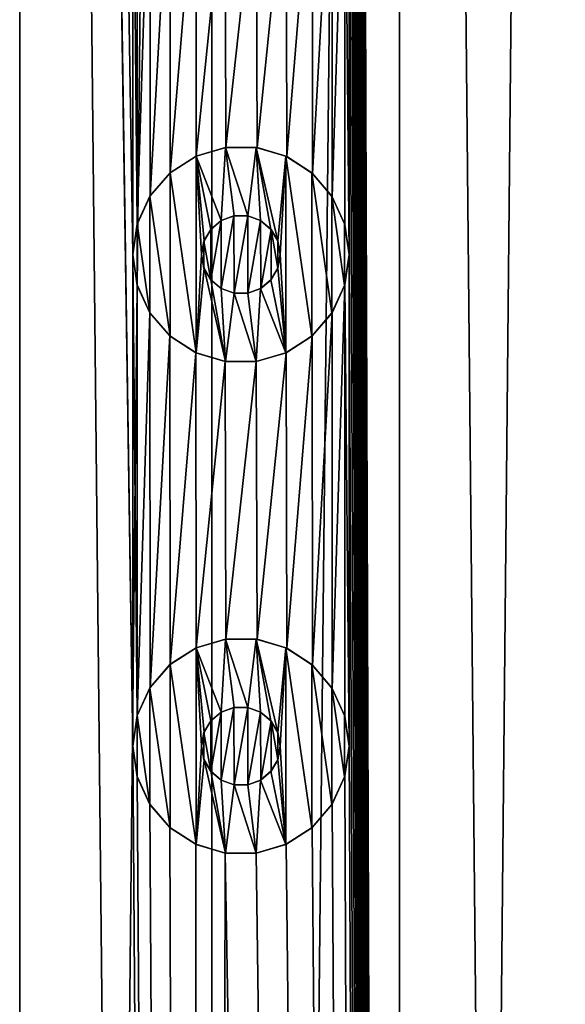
# Model space of a CAD drawing. Header units: millimetres. Extents: x -147 to 148, y -145 to 204.
# Tile 245 of 256: x -85 to -79.45, y 123.87 to 133.89. Entities that reach past the tile are written whole.
import ezdxf

# ---------------------------------------------------------------- set-up
doc = ezdxf.new("R2010")
doc.units = ezdxf.units.MM
doc.header["$LTSCALE"] = 26.699852
for name, color, linetype in [('1556', 7, 'CONTINUOUS'), ('1557', 7, 'CONTINUOUS'), ('1788', 7, 'CONTINUOUS'), ('1789', 7, 'CONTINUOUS'), ('1790', 7, 'CONTINUOUS'), ('1791', 7, 'CONTINUOUS'), ('1792', 7, 'CONTINUOUS'), ('1793', 7, 'CONTINUOUS'), ('1794', 7, 'CONTINUOUS'), ('1795', 7, 'CONTINUOUS'), ('1796', 7, 'CONTINUOUS'), ('1797', 7, 'CONTINUOUS')]:
    doc.layers.add(name, color=color, linetype=linetype)

msp = doc.modelspace()

# ---------------------------------------------------------------- linework, layer by layer
at = {"layer": '1556', "color": 7, "linetype": 'CONTINUOUS', "true_color": 0xd8d8d8}
for points in [[(-85, 203.7, 113.4), (-86.15, 191.5, 113.347), (-85, 17.3, 113.4), (-85, 203.7, 113.4)], [(-83.85, 131.5, 113.347), (-83.85, 136.5, 113.347), (-85, 203.7, 113.4), (-83.85, 131.5, 113.347)], [(-83.85, 126.5, 113.347), (-83.85, 131.5, 113.347), (-85, 203.7, 113.4), (-83.85, 126.5, 113.347)], [(-83.85, 126.5, 113.347), (-85, 203.7, 113.4), (-83.045, 17.3, 113.246), (-83.85, 126.5, 113.347)], [(-83.045, 17.3, 113.246), (-85, 203.7, 113.4), (-85, 17.3, 113.4), (-83.045, 17.3, 113.246)], [(-81.137, 203.7, 112.788), (-81.65, 191.5, 112.943), (-81.137, 17.3, 112.788), (-81.137, 203.7, 112.788)], [(-79.325, 203.7, 112.038), (-81.137, 203.7, 112.788), (-79.325, 17.3, 112.038), (-79.325, 203.7, 112.038)], [(-79.325, 17.3, 112.038), (-81.137, 203.7, 112.788), (-81.137, 17.3, 112.788), (-79.325, 17.3, 112.038)], [(-81.65, 191.5, 112.943), (-81.65, 186.5, 112.943), (-81.137, 17.3, 112.788), (-81.65, 191.5, 112.943)], [(-81.65, 186.5, 112.943), (-81.65, 181.5, 112.943), (-81.137, 17.3, 112.788), (-81.65, 186.5, 112.943)], [(-81.65, 181.5, 112.943), (-81.65, 176.5, 112.943), (-81.137, 17.3, 112.788), (-81.65, 181.5, 112.943)], [(-81.65, 176.5, 112.943), (-81.65, 171.5, 112.943), (-81.137, 17.3, 112.788), (-81.65, 176.5, 112.943)], [(-81.65, 171.5, 112.943), (-81.65, 166.5, 112.943), (-81.137, 17.3, 112.788), (-81.65, 171.5, 112.943)], [(-81.65, 166.5, 112.943), (-81.65, 161.5, 112.943), (-81.137, 17.3, 112.788), (-81.65, 166.5, 112.943)], [(-81.65, 161.5, 112.943), (-81.65, 156.5, 112.943), (-81.137, 17.3, 112.788), (-81.65, 161.5, 112.943)], [(-81.65, 156.5, 112.943), (-81.65, 151.5, 112.943), (-81.137, 17.3, 112.788), (-81.65, 156.5, 112.943)], [(-81.65, 151.5, 112.943), (-81.65, 146.5, 112.943), (-81.137, 17.3, 112.788), (-81.65, 151.5, 112.943)], [(-81.65, 146.5, 112.943), (-81.65, 141.5, 112.943), (-81.137, 17.3, 112.788), (-81.65, 146.5, 112.943)], [(-81.65, 141.5, 112.943), (-81.65, 136.5, 112.943), (-81.137, 17.3, 112.788), (-81.65, 141.5, 112.943)], [(-83.806, 136.192, 113.343), (-83.85, 136.5, 113.347), (-83.805, 131.81, 113.343), (-83.806, 136.192, 113.343)], [(-83.85, 136.5, 113.347), (-83.85, 131.5, 113.347), (-83.805, 131.81, 113.343), (-83.85, 136.5, 113.347)], [(-81.65, 136.5, 112.943), (-81.694, 136.193, 112.955), (-81.65, 131.5, 112.943), (-81.65, 136.5, 112.943)], [(-81.65, 136.5, 112.943), (-81.65, 131.5, 112.943), (-81.137, 17.3, 112.788), (-81.65, 136.5, 112.943)], [(-83.677, 135.909, 113.33), (-83.806, 136.192, 113.343), (-83.805, 131.81, 113.343), (-83.677, 135.909, 113.33)], [(-81.694, 136.193, 112.955), (-81.823, 135.909, 112.99), (-81.82, 132.087, 112.989), (-81.694, 136.193, 112.955)], [(-81.693, 131.805, 112.955), (-81.694, 136.193, 112.955), (-81.82, 132.087, 112.989), (-81.693, 131.805, 112.955)], [(-81.65, 131.5, 112.943), (-81.694, 136.193, 112.955), (-81.693, 131.805, 112.955), (-81.65, 131.5, 112.943)], [(-83.674, 132.096, 113.329), (-83.677, 135.909, 113.33), (-83.805, 131.81, 113.343), (-83.674, 132.096, 113.329)], [(-83.473, 135.672, 113.306), (-83.677, 135.909, 113.33), (-83.674, 132.096, 113.329), (-83.473, 135.672, 113.306)], [(-81.823, 135.909, 112.99), (-82.026, 135.672, 113.041), (-82.022, 132.324, 113.04), (-81.823, 135.909, 112.99)], [(-81.82, 132.087, 112.989), (-81.823, 135.909, 112.99), (-82.022, 132.324, 113.04), (-81.82, 132.087, 112.989)], [(-83.469, 132.333, 113.306), (-83.473, 135.672, 113.306), (-83.674, 132.096, 113.329), (-83.469, 132.333, 113.306)], [(-83.21, 135.501, 113.271), (-83.473, 135.672, 113.306), (-83.469, 132.333, 113.306), (-83.21, 135.501, 113.271)], [(-82.026, 135.672, 113.041), (-82.289, 135.502, 113.103), (-82.284, 132.496, 113.101), (-82.026, 135.672, 113.041)], [(-82.022, 132.324, 113.04), (-82.026, 135.672, 113.041), (-82.284, 132.496, 113.101), (-82.022, 132.324, 113.04)], [(-83.205, 132.501, 113.27), (-83.21, 135.501, 113.271), (-83.469, 132.333, 113.306), (-83.205, 132.501, 113.27)], [(-82.91, 135.412, 113.224), (-83.21, 135.501, 113.271), (-83.205, 132.501, 113.27), (-82.91, 135.412, 113.224)], [(-82.289, 135.502, 113.103), (-82.593, 135.411, 113.166), (-82.585, 132.588, 113.165), (-82.289, 135.502, 113.103)], [(-82.284, 132.496, 113.101), (-82.289, 135.502, 113.103), (-82.585, 132.588, 113.165), (-82.284, 132.496, 113.101)], [(-82.903, 132.589, 113.223), (-82.91, 135.412, 113.224), (-83.205, 132.501, 113.27), (-82.903, 132.589, 113.223)], [(-82.593, 135.411, 113.166), (-82.91, 135.412, 113.224), (-82.903, 132.589, 113.223), (-82.593, 135.411, 113.166)], [(-82.585, 132.588, 113.165), (-82.593, 135.411, 113.166), (-82.903, 132.589, 113.223), (-82.585, 132.588, 113.165)], [(-83.806, 131.192, 113.343), (-83.85, 131.5, 113.347), (-83.805, 126.81, 113.343), (-83.806, 131.192, 113.343)], [(-83.85, 131.5, 113.347), (-83.85, 126.5, 113.347), (-83.805, 126.81, 113.343), (-83.85, 131.5, 113.347)], [(-81.65, 131.5, 112.943), (-81.694, 131.193, 112.955), (-81.65, 126.5, 112.943), (-81.65, 131.5, 112.943)], [(-81.65, 131.5, 112.943), (-81.65, 126.5, 112.943), (-81.137, 17.3, 112.788), (-81.65, 131.5, 112.943)], [(-83.677, 130.909, 113.33), (-83.806, 131.192, 113.343), (-83.805, 126.81, 113.343), (-83.677, 130.909, 113.33)], [(-81.694, 131.193, 112.955), (-81.823, 130.909, 112.99), (-81.82, 127.087, 112.989), (-81.694, 131.193, 112.955)], [(-81.693, 126.805, 112.955), (-81.694, 131.193, 112.955), (-81.82, 127.087, 112.989), (-81.693, 126.805, 112.955)], [(-81.65, 126.5, 112.943), (-81.694, 131.193, 112.955), (-81.693, 126.805, 112.955), (-81.65, 126.5, 112.943)], [(-83.674, 127.096, 113.329), (-83.677, 130.909, 113.33), (-83.805, 126.81, 113.343), (-83.674, 127.096, 113.329)], [(-83.473, 130.672, 113.306), (-83.677, 130.909, 113.33), (-83.674, 127.096, 113.329), (-83.473, 130.672, 113.306)], [(-81.823, 130.909, 112.99), (-82.026, 130.672, 113.041), (-82.022, 127.324, 113.04), (-81.823, 130.909, 112.99)], [(-81.82, 127.087, 112.989), (-81.823, 130.909, 112.99), (-82.022, 127.324, 113.04), (-81.82, 127.087, 112.989)], [(-83.469, 127.333, 113.306), (-83.473, 130.672, 113.306), (-83.674, 127.096, 113.329), (-83.469, 127.333, 113.306)], [(-83.21, 130.501, 113.271), (-83.473, 130.672, 113.306), (-83.469, 127.333, 113.306), (-83.21, 130.501, 113.271)], [(-82.026, 130.672, 113.041), (-82.289, 130.502, 113.103), (-82.284, 127.496, 113.101), (-82.026, 130.672, 113.041)], [(-82.022, 127.324, 113.04), (-82.026, 130.672, 113.041), (-82.284, 127.496, 113.101), (-82.022, 127.324, 113.04)], [(-83.205, 127.501, 113.27), (-83.21, 130.501, 113.271), (-83.469, 127.333, 113.306), (-83.205, 127.501, 113.27)], [(-82.91, 130.412, 113.224), (-83.21, 130.501, 113.271), (-83.205, 127.501, 113.27), (-82.91, 130.412, 113.224)], [(-82.903, 127.589, 113.223), (-82.91, 130.412, 113.224), (-83.205, 127.501, 113.27), (-82.903, 127.589, 113.223)], [(-82.593, 130.411, 113.166), (-82.91, 130.412, 113.224), (-82.903, 127.589, 113.223), (-82.593, 130.411, 113.166)], [(-82.585, 127.588, 113.165), (-82.593, 130.411, 113.166), (-82.903, 127.589, 113.223), (-82.585, 127.588, 113.165)], [(-82.289, 130.502, 113.103), (-82.593, 130.411, 113.166), (-82.585, 127.588, 113.165), (-82.289, 130.502, 113.103)], [(-82.284, 127.496, 113.101), (-82.289, 130.502, 113.103), (-82.585, 127.588, 113.165), (-82.284, 127.496, 113.101)], [(-83.806, 126.192, 113.343), (-83.85, 126.5, 113.347), (-83.045, 17.3, 113.246), (-83.806, 126.192, 113.343)], [(-81.65, 126.5, 112.943), (-81.694, 126.193, 112.955), (-81.137, 17.3, 112.788), (-81.65, 126.5, 112.943)], [(-83.677, 125.909, 113.33), (-83.806, 126.192, 113.343), (-83.045, 17.3, 113.246), (-83.677, 125.909, 113.33)], [(-81.694, 126.193, 112.955), (-81.823, 125.909, 112.99), (-81.137, 17.3, 112.788), (-81.694, 126.193, 112.955)], [(-83.473, 125.672, 113.306), (-83.677, 125.909, 113.33), (-83.045, 17.3, 113.246), (-83.473, 125.672, 113.306)], [(-81.823, 125.909, 112.99), (-82.026, 125.672, 113.041), (-81.137, 17.3, 112.788), (-81.823, 125.909, 112.99)], [(-83.21, 125.501, 113.271), (-83.473, 125.672, 113.306), (-83.045, 17.3, 113.246), (-83.21, 125.501, 113.271)], [(-82.026, 125.672, 113.041), (-82.289, 125.502, 113.103), (-81.137, 17.3, 112.788), (-82.026, 125.672, 113.041)], [(-82.91, 125.412, 113.224), (-83.21, 125.501, 113.271), (-83.045, 17.3, 113.246), (-82.91, 125.412, 113.224)], [(-82.289, 125.502, 113.103), (-82.593, 125.411, 113.166), (-81.137, 17.3, 112.788), (-82.289, 125.502, 113.103)], [(-81.137, 17.3, 112.788), (-82.91, 125.412, 113.224), (-83.045, 17.3, 113.246), (-81.137, 17.3, 112.788)], [(-82.593, 125.411, 113.166), (-82.91, 125.412, 113.224), (-81.137, 17.3, 112.788), (-82.593, 125.411, 113.166)]]:
    msp.add_3dface(points, dxfattribs=at)
at = {"layer": '1557', "color": 7, "linetype": 'CONTINUOUS', "true_color": 0xd8d8d8}
for points in [[(-86.955, 203.7, 88.554), (-85, 203.7, 88.4), (-86.955, 17.3, 88.554), (-86.955, 203.7, 88.554)], [(-86.955, 17.3, 88.554), (-85, 203.7, 88.4), (-85, 17.3, 88.4), (-86.955, 17.3, 88.554)], [(-85, 203.7, 88.4), (-83.045, 203.7, 88.554), (-85, 17.3, 88.4), (-85, 203.7, 88.4)], [(-85, 17.3, 88.4), (-83.045, 203.7, 88.554), (-83.045, 17.3, 88.554), (-85, 17.3, 88.4)], [(-83.045, 203.7, 88.554), (-81.137, 203.7, 89.012), (-83.045, 17.3, 88.554), (-83.045, 203.7, 88.554)], [(-83.045, 17.3, 88.554), (-81.137, 203.7, 89.012), (-81.137, 17.3, 89.012), (-83.045, 17.3, 88.554)], [(-81.137, 203.7, 89.012), (-79.325, 203.7, 89.762), (-81.137, 17.3, 89.012), (-81.137, 203.7, 89.012)], [(-81.137, 17.3, 89.012), (-79.325, 203.7, 89.762), (-79.325, 17.3, 89.762), (-81.137, 17.3, 89.012)], [(-82.951, 131.845, 113.231), (-83.057, 131.756, 113.248), (-83.056, 131.243, 113.248), (-82.951, 131.845, 113.231)], [(-82.95, 131.154, 113.231), (-82.951, 131.845, 113.231), (-83.056, 131.243, 113.248), (-82.95, 131.154, 113.231)], [(-82.821, 131.894, 113.209), (-82.951, 131.845, 113.231), (-82.95, 131.154, 113.231), (-82.821, 131.894, 113.209)], [(-82.818, 131.106, 113.208), (-82.821, 131.894, 113.209), (-82.95, 131.154, 113.231), (-82.818, 131.106, 113.208)], [(-82.681, 131.894, 113.183), (-82.821, 131.894, 113.209), (-82.818, 131.106, 113.208), (-82.681, 131.894, 113.183)], [(-82.678, 131.107, 113.183), (-82.681, 131.894, 113.183), (-82.818, 131.106, 113.208), (-82.678, 131.107, 113.183)], [(-82.55, 131.846, 113.157), (-82.681, 131.894, 113.183), (-82.678, 131.107, 113.183), (-82.55, 131.846, 113.157)], [(-82.548, 131.155, 113.157), (-82.55, 131.846, 113.157), (-82.678, 131.107, 113.183), (-82.548, 131.155, 113.157)], [(-82.443, 131.756, 113.136), (-82.55, 131.846, 113.157), (-82.548, 131.155, 113.157), (-82.443, 131.756, 113.136)], [(-83.057, 131.756, 113.248), (-83.126, 131.637, 113.259), (-83.056, 131.243, 113.248), (-83.057, 131.756, 113.248)], [(-82.443, 131.244, 113.136), (-82.443, 131.756, 113.136), (-82.548, 131.155, 113.157), (-82.443, 131.244, 113.136)], [(-82.374, 131.637, 113.121), (-82.443, 131.756, 113.136), (-82.374, 131.363, 113.121), (-82.374, 131.637, 113.121)], [(-82.374, 131.363, 113.121), (-82.443, 131.756, 113.136), (-82.443, 131.244, 113.136), (-82.374, 131.363, 113.121)], [(-83.126, 131.637, 113.259), (-83.15, 131.5, 113.262), (-83.126, 131.363, 113.259), (-83.126, 131.637, 113.259)], [(-83.056, 131.243, 113.248), (-83.126, 131.637, 113.259), (-83.126, 131.363, 113.259), (-83.056, 131.243, 113.248)], [(-82.35, 131.5, 113.116), (-82.374, 131.637, 113.121), (-82.374, 131.363, 113.121), (-82.35, 131.5, 113.116)], [(-82.951, 126.845, 113.231), (-83.057, 126.756, 113.248), (-83.056, 126.243, 113.248), (-82.951, 126.845, 113.231)], [(-82.95, 126.154, 113.231), (-82.951, 126.845, 113.231), (-83.056, 126.243, 113.248), (-82.95, 126.154, 113.231)], [(-82.821, 126.894, 113.209), (-82.951, 126.845, 113.231), (-82.95, 126.154, 113.231), (-82.821, 126.894, 113.209)], [(-82.818, 126.106, 113.208), (-82.821, 126.894, 113.209), (-82.95, 126.154, 113.231), (-82.818, 126.106, 113.208)], [(-82.681, 126.894, 113.183), (-82.821, 126.894, 113.209), (-82.818, 126.106, 113.208), (-82.681, 126.894, 113.183)], [(-82.678, 126.107, 113.183), (-82.681, 126.894, 113.183), (-82.818, 126.106, 113.208), (-82.678, 126.107, 113.183)], [(-82.55, 126.846, 113.157), (-82.681, 126.894, 113.183), (-82.678, 126.107, 113.183), (-82.55, 126.846, 113.157)], [(-82.548, 126.155, 113.157), (-82.55, 126.846, 113.157), (-82.678, 126.107, 113.183), (-82.548, 126.155, 113.157)], [(-82.443, 126.756, 113.136), (-82.55, 126.846, 113.157), (-82.548, 126.155, 113.157), (-82.443, 126.756, 113.136)], [(-83.057, 126.756, 113.248), (-83.126, 126.637, 113.259), (-83.056, 126.243, 113.248), (-83.057, 126.756, 113.248)], [(-82.443, 126.244, 113.136), (-82.443, 126.756, 113.136), (-82.548, 126.155, 113.157), (-82.443, 126.244, 113.136)], [(-82.374, 126.637, 113.121), (-82.443, 126.756, 113.136), (-82.374, 126.363, 113.121), (-82.374, 126.637, 113.121)], [(-82.374, 126.363, 113.121), (-82.443, 126.756, 113.136), (-82.443, 126.244, 113.136), (-82.374, 126.363, 113.121)], [(-83.126, 126.637, 113.259), (-83.15, 126.5, 113.262), (-83.126, 126.363, 113.259), (-83.126, 126.637, 113.259)], [(-83.056, 126.243, 113.248), (-83.126, 126.637, 113.259), (-83.126, 126.363, 113.259), (-83.056, 126.243, 113.248)], [(-82.35, 126.5, 113.116), (-82.374, 126.637, 113.121), (-82.374, 126.363, 113.121), (-82.35, 126.5, 113.116)]]:
    msp.add_3dface(points, dxfattribs=at)
at = {"layer": '1788', "color": 7, "linetype": 'CONTINUOUS', "true_color": 0xd8d8d8}
for points in [[(-82.906, 132.588, 114.4), (-83.206, 132.501, 114.4), (-82.95, 131.846, 114.4), (-82.906, 132.588, 114.4)], [(-82.819, 131.894, 114.4), (-82.906, 132.588, 114.4), (-82.95, 131.846, 114.4), (-82.819, 131.894, 114.4)], [(-82.594, 132.588, 114.4), (-82.906, 132.588, 114.4), (-82.681, 131.894, 114.4), (-82.594, 132.588, 114.4)], [(-82.681, 131.894, 114.4), (-82.906, 132.588, 114.4), (-82.819, 131.894, 114.4), (-82.681, 131.894, 114.4)], [(-82.55, 131.846, 114.4), (-82.594, 132.588, 114.4), (-82.681, 131.894, 114.4), (-82.55, 131.846, 114.4)], [(-82.294, 132.501, 114.4), (-82.594, 132.588, 114.4), (-82.375, 131.639, 114.4), (-82.294, 132.501, 114.4)], [(-82.375, 131.639, 114.4), (-82.594, 132.588, 114.4), (-82.444, 131.756, 114.4), (-82.375, 131.639, 114.4)], [(-82.444, 131.756, 114.4), (-82.594, 132.588, 114.4), (-82.55, 131.846, 114.4), (-82.444, 131.756, 114.4)], [(-83.206, 132.501, 114.4), (-83.471, 132.33, 114.4), (-83.206, 130.499, 114.4), (-83.206, 132.501, 114.4)], [(-83.206, 132.501, 114.4), (-83.206, 130.499, 114.4), (-83.15, 131.5, 114.4), (-83.206, 132.501, 114.4)], [(-83.206, 132.501, 114.4), (-83.15, 131.5, 114.4), (-83.125, 131.639, 114.4), (-83.206, 132.501, 114.4)], [(-82.95, 131.846, 114.4), (-83.206, 132.501, 114.4), (-83.056, 131.756, 114.4), (-82.95, 131.846, 114.4)], [(-83.056, 131.756, 114.4), (-83.206, 132.501, 114.4), (-83.125, 131.639, 114.4), (-83.056, 131.756, 114.4)], [(-82.35, 131.5, 114.4), (-82.294, 132.501, 114.4), (-82.375, 131.639, 114.4), (-82.35, 131.5, 114.4)], [(-82.294, 130.499, 114.4), (-82.294, 132.501, 114.4), (-82.35, 131.5, 114.4), (-82.294, 130.499, 114.4)], [(-82.029, 132.33, 114.4), (-82.294, 132.501, 114.4), (-82.029, 130.67, 114.4), (-82.029, 132.33, 114.4)], [(-82.029, 130.67, 114.4), (-82.294, 132.501, 114.4), (-82.294, 130.499, 114.4), (-82.029, 130.67, 114.4)], [(-83.471, 132.33, 114.4), (-83.675, 132.094, 114.4), (-83.471, 130.67, 114.4), (-83.471, 132.33, 114.4)], [(-83.206, 130.499, 114.4), (-83.471, 132.33, 114.4), (-83.471, 130.67, 114.4), (-83.206, 130.499, 114.4)], [(-81.825, 132.094, 114.4), (-82.029, 132.33, 114.4), (-81.825, 130.906, 114.4), (-81.825, 132.094, 114.4)], [(-81.825, 130.906, 114.4), (-82.029, 132.33, 114.4), (-82.029, 130.67, 114.4), (-81.825, 130.906, 114.4)], [(-83.675, 132.094, 114.4), (-83.804, 131.813, 114.4), (-83.675, 130.906, 114.4), (-83.675, 132.094, 114.4)], [(-83.471, 130.67, 114.4), (-83.675, 132.094, 114.4), (-83.675, 130.906, 114.4), (-83.471, 130.67, 114.4)], [(-81.696, 131.813, 114.4), (-81.825, 132.094, 114.4), (-81.696, 131.187, 114.4), (-81.696, 131.813, 114.4)], [(-81.696, 131.187, 114.4), (-81.825, 132.094, 114.4), (-81.825, 130.906, 114.4), (-81.696, 131.187, 114.4)], [(-83.804, 131.813, 114.4), (-83.85, 131.5, 114.4), (-83.804, 131.187, 114.4), (-83.804, 131.813, 114.4)], [(-83.675, 130.906, 114.4), (-83.804, 131.813, 114.4), (-83.804, 131.187, 114.4), (-83.675, 130.906, 114.4)], [(-81.65, 131.5, 114.4), (-81.696, 131.813, 114.4), (-81.696, 131.187, 114.4), (-81.65, 131.5, 114.4)], [(-83.15, 131.5, 114.4), (-83.206, 130.499, 114.4), (-83.125, 131.361, 114.4), (-83.15, 131.5, 114.4)], [(-82.375, 131.361, 114.4), (-82.294, 130.499, 114.4), (-82.35, 131.5, 114.4), (-82.375, 131.361, 114.4)], [(-83.206, 130.499, 114.4), (-82.906, 130.412, 114.4), (-83.125, 131.361, 114.4), (-83.206, 130.499, 114.4)], [(-83.125, 131.361, 114.4), (-82.906, 130.412, 114.4), (-83.056, 131.244, 114.4), (-83.125, 131.361, 114.4)], [(-82.444, 131.244, 114.4), (-82.294, 130.499, 114.4), (-82.375, 131.361, 114.4), (-82.444, 131.244, 114.4)], [(-83.056, 131.244, 114.4), (-82.906, 130.412, 114.4), (-82.95, 131.154, 114.4), (-83.056, 131.244, 114.4)], [(-82.55, 131.154, 114.4), (-82.294, 130.499, 114.4), (-82.444, 131.244, 114.4), (-82.55, 131.154, 114.4)], [(-82.95, 131.154, 114.4), (-82.906, 130.412, 114.4), (-82.819, 131.106, 114.4), (-82.95, 131.154, 114.4)], [(-82.681, 131.106, 114.4), (-82.594, 130.412, 114.4), (-82.55, 131.154, 114.4), (-82.681, 131.106, 114.4)], [(-82.594, 130.412, 114.4), (-82.294, 130.499, 114.4), (-82.55, 131.154, 114.4), (-82.594, 130.412, 114.4)], [(-82.906, 130.412, 114.4), (-82.594, 130.412, 114.4), (-82.819, 131.106, 114.4), (-82.906, 130.412, 114.4)], [(-82.819, 131.106, 114.4), (-82.594, 130.412, 114.4), (-82.681, 131.106, 114.4), (-82.819, 131.106, 114.4)]]:
    msp.add_3dface(points, dxfattribs=at)
at = {"layer": '1789', "color": 7, "linetype": 'CONTINUOUS', "true_color": 0xd8d8d8}
for points in [[(-83.85, 131.5, 113.347), (-83.806, 131.192, 113.343), (-83.85, 131.5, 114.4), (-83.85, 131.5, 113.347)], [(-83.85, 131.5, 114.4), (-83.806, 131.192, 113.343), (-83.804, 131.187, 114.4), (-83.85, 131.5, 114.4)], [(-81.694, 131.193, 112.955), (-81.65, 131.5, 112.943), (-81.696, 131.187, 114.4), (-81.694, 131.193, 112.955)], [(-81.65, 131.5, 112.943), (-81.65, 131.5, 114.4), (-81.696, 131.187, 114.4), (-81.65, 131.5, 112.943)], [(-83.806, 131.192, 113.343), (-83.677, 130.909, 113.33), (-83.804, 131.187, 114.4), (-83.806, 131.192, 113.343)], [(-83.677, 130.909, 113.33), (-83.675, 130.906, 114.4), (-83.804, 131.187, 114.4), (-83.677, 130.909, 113.33)], [(-81.823, 130.909, 112.99), (-81.696, 131.187, 114.4), (-81.825, 130.906, 114.4), (-81.823, 130.909, 112.99)], [(-81.823, 130.909, 112.99), (-81.694, 131.193, 112.955), (-81.696, 131.187, 114.4), (-81.823, 130.909, 112.99)], [(-83.677, 130.909, 113.33), (-83.473, 130.672, 113.306), (-83.675, 130.906, 114.4), (-83.677, 130.909, 113.33)], [(-82.026, 130.672, 113.041), (-81.823, 130.909, 112.99), (-81.825, 130.906, 114.4), (-82.026, 130.672, 113.041)], [(-83.473, 130.672, 113.306), (-83.471, 130.67, 114.4), (-83.675, 130.906, 114.4), (-83.473, 130.672, 113.306)], [(-82.026, 130.672, 113.041), (-81.825, 130.906, 114.4), (-82.029, 130.67, 114.4), (-82.026, 130.672, 113.041)], [(-83.473, 130.672, 113.306), (-83.21, 130.501, 113.271), (-83.471, 130.67, 114.4), (-83.473, 130.672, 113.306)], [(-83.21, 130.501, 113.271), (-83.206, 130.499, 114.4), (-83.471, 130.67, 114.4), (-83.21, 130.501, 113.271)], [(-82.289, 130.502, 113.103), (-82.029, 130.67, 114.4), (-82.294, 130.499, 114.4), (-82.289, 130.502, 113.103)], [(-82.289, 130.502, 113.103), (-82.026, 130.672, 113.041), (-82.029, 130.67, 114.4), (-82.289, 130.502, 113.103)], [(-83.21, 130.501, 113.271), (-82.91, 130.412, 113.224), (-83.206, 130.499, 114.4), (-83.21, 130.501, 113.271)], [(-82.91, 130.412, 113.224), (-82.906, 130.412, 114.4), (-83.206, 130.499, 114.4), (-82.91, 130.412, 113.224)], [(-82.91, 130.412, 113.224), (-82.593, 130.411, 113.166), (-82.906, 130.412, 114.4), (-82.91, 130.412, 113.224)], [(-82.593, 130.411, 113.166), (-82.594, 130.412, 114.4), (-82.906, 130.412, 114.4), (-82.593, 130.411, 113.166)], [(-82.593, 130.411, 113.166), (-82.294, 130.499, 114.4), (-82.594, 130.412, 114.4), (-82.593, 130.411, 113.166)], [(-82.593, 130.411, 113.166), (-82.289, 130.502, 113.103), (-82.294, 130.499, 114.4), (-82.593, 130.411, 113.166)]]:
    msp.add_3dface(points, dxfattribs=at)
at = {"layer": '1790', "color": 7, "linetype": 'CONTINUOUS', "true_color": 0xd8d8d8}
for points in [[(-83.205, 132.501, 113.27), (-83.206, 132.501, 114.4), (-82.906, 132.588, 114.4), (-83.205, 132.501, 113.27)], [(-82.903, 132.589, 113.223), (-83.205, 132.501, 113.27), (-82.906, 132.588, 114.4), (-82.903, 132.589, 113.223)], [(-82.903, 132.589, 113.223), (-82.906, 132.588, 114.4), (-82.594, 132.588, 114.4), (-82.903, 132.589, 113.223)], [(-82.585, 132.588, 113.165), (-82.903, 132.589, 113.223), (-82.594, 132.588, 114.4), (-82.585, 132.588, 113.165)], [(-82.585, 132.588, 113.165), (-82.594, 132.588, 114.4), (-82.294, 132.501, 114.4), (-82.585, 132.588, 113.165)], [(-82.284, 132.496, 113.101), (-82.585, 132.588, 113.165), (-82.294, 132.501, 114.4), (-82.284, 132.496, 113.101)], [(-83.469, 132.333, 113.306), (-83.471, 132.33, 114.4), (-83.206, 132.501, 114.4), (-83.469, 132.333, 113.306)], [(-83.205, 132.501, 113.27), (-83.469, 132.333, 113.306), (-83.206, 132.501, 114.4), (-83.205, 132.501, 113.27)], [(-82.284, 132.496, 113.101), (-82.294, 132.501, 114.4), (-82.029, 132.33, 114.4), (-82.284, 132.496, 113.101)], [(-82.022, 132.324, 113.04), (-82.284, 132.496, 113.101), (-82.029, 132.33, 114.4), (-82.022, 132.324, 113.04)], [(-83.674, 132.096, 113.329), (-83.675, 132.094, 114.4), (-83.471, 132.33, 114.4), (-83.674, 132.096, 113.329)], [(-83.469, 132.333, 113.306), (-83.674, 132.096, 113.329), (-83.471, 132.33, 114.4), (-83.469, 132.333, 113.306)], [(-82.022, 132.324, 113.04), (-82.029, 132.33, 114.4), (-81.825, 132.094, 114.4), (-82.022, 132.324, 113.04)], [(-81.82, 132.087, 112.989), (-82.022, 132.324, 113.04), (-81.825, 132.094, 114.4), (-81.82, 132.087, 112.989)], [(-83.674, 132.096, 113.329), (-83.805, 131.81, 113.343), (-83.675, 132.094, 114.4), (-83.674, 132.096, 113.329)], [(-83.805, 131.81, 113.343), (-83.804, 131.813, 114.4), (-83.675, 132.094, 114.4), (-83.805, 131.81, 113.343)], [(-81.82, 132.087, 112.989), (-81.825, 132.094, 114.4), (-81.696, 131.813, 114.4), (-81.82, 132.087, 112.989)], [(-81.693, 131.805, 112.955), (-81.82, 132.087, 112.989), (-81.696, 131.813, 114.4), (-81.693, 131.805, 112.955)], [(-83.805, 131.81, 113.343), (-83.85, 131.5, 113.347), (-83.804, 131.813, 114.4), (-83.805, 131.81, 113.343)], [(-83.85, 131.5, 113.347), (-83.85, 131.5, 114.4), (-83.804, 131.813, 114.4), (-83.85, 131.5, 113.347)], [(-81.693, 131.805, 112.955), (-81.696, 131.813, 114.4), (-81.65, 131.5, 114.4), (-81.693, 131.805, 112.955)], [(-81.65, 131.5, 112.943), (-81.693, 131.805, 112.955), (-81.65, 131.5, 114.4), (-81.65, 131.5, 112.943)]]:
    msp.add_3dface(points, dxfattribs=at)
at = {"layer": '1791', "color": 7, "linetype": 'CONTINUOUS', "true_color": 0xd8d8d8}
for points in [[(-83.057, 131.756, 113.248), (-82.951, 131.845, 113.231), (-83.056, 131.756, 114.4), (-83.057, 131.756, 113.248)], [(-82.951, 131.845, 113.231), (-82.95, 131.846, 114.4), (-83.056, 131.756, 114.4), (-82.951, 131.845, 113.231)], [(-82.951, 131.845, 113.231), (-82.821, 131.894, 113.209), (-82.95, 131.846, 114.4), (-82.951, 131.845, 113.231)], [(-82.821, 131.894, 113.209), (-82.819, 131.894, 114.4), (-82.95, 131.846, 114.4), (-82.821, 131.894, 113.209)], [(-82.821, 131.894, 113.209), (-82.681, 131.894, 113.183), (-82.819, 131.894, 114.4), (-82.821, 131.894, 113.209)], [(-82.681, 131.894, 113.183), (-82.681, 131.894, 114.4), (-82.819, 131.894, 114.4), (-82.681, 131.894, 113.183)], [(-82.681, 131.894, 113.183), (-82.55, 131.846, 113.157), (-82.681, 131.894, 114.4), (-82.681, 131.894, 113.183)], [(-82.55, 131.846, 113.157), (-82.55, 131.846, 114.4), (-82.681, 131.894, 114.4), (-82.55, 131.846, 113.157)], [(-82.55, 131.846, 113.157), (-82.443, 131.756, 113.136), (-82.444, 131.756, 114.4), (-82.55, 131.846, 113.157)], [(-82.55, 131.846, 113.157), (-82.444, 131.756, 114.4), (-82.55, 131.846, 114.4), (-82.55, 131.846, 113.157)], [(-83.126, 131.637, 113.259), (-83.057, 131.756, 113.248), (-83.125, 131.639, 114.4), (-83.126, 131.637, 113.259)], [(-83.057, 131.756, 113.248), (-83.056, 131.756, 114.4), (-83.125, 131.639, 114.4), (-83.057, 131.756, 113.248)], [(-82.443, 131.756, 113.136), (-82.375, 131.639, 114.4), (-82.444, 131.756, 114.4), (-82.443, 131.756, 113.136)], [(-82.443, 131.756, 113.136), (-82.374, 131.637, 113.121), (-82.375, 131.639, 114.4), (-82.443, 131.756, 113.136)], [(-83.15, 131.5, 114.4), (-83.126, 131.637, 113.259), (-83.125, 131.639, 114.4), (-83.15, 131.5, 114.4)], [(-83.15, 131.5, 113.262), (-83.126, 131.637, 113.259), (-83.15, 131.5, 114.4), (-83.15, 131.5, 113.262)], [(-82.374, 131.637, 113.121), (-82.35, 131.5, 113.116), (-82.375, 131.639, 114.4), (-82.374, 131.637, 113.121)], [(-82.35, 131.5, 113.116), (-82.35, 131.5, 114.4), (-82.375, 131.639, 114.4), (-82.35, 131.5, 113.116)]]:
    msp.add_3dface(points, dxfattribs=at)
at = {"layer": '1792', "color": 7, "linetype": 'CONTINUOUS', "true_color": 0xd8d8d8}
for points in [[(-83.126, 131.363, 113.259), (-83.15, 131.5, 113.262), (-83.125, 131.361, 114.4), (-83.126, 131.363, 113.259)], [(-83.15, 131.5, 113.262), (-83.15, 131.5, 114.4), (-83.125, 131.361, 114.4), (-83.15, 131.5, 113.262)], [(-82.374, 131.363, 113.121), (-82.375, 131.361, 114.4), (-82.35, 131.5, 114.4), (-82.374, 131.363, 113.121)], [(-82.35, 131.5, 113.116), (-82.374, 131.363, 113.121), (-82.35, 131.5, 114.4), (-82.35, 131.5, 113.116)], [(-83.056, 131.243, 113.248), (-83.126, 131.363, 113.259), (-83.125, 131.361, 114.4), (-83.056, 131.243, 113.248)], [(-83.056, 131.243, 113.248), (-83.125, 131.361, 114.4), (-83.056, 131.244, 114.4), (-83.056, 131.243, 113.248)], [(-82.443, 131.244, 113.136), (-82.444, 131.244, 114.4), (-82.375, 131.361, 114.4), (-82.443, 131.244, 113.136)], [(-82.374, 131.363, 113.121), (-82.443, 131.244, 113.136), (-82.375, 131.361, 114.4), (-82.374, 131.363, 113.121)], [(-83.056, 131.243, 113.248), (-83.056, 131.244, 114.4), (-82.95, 131.154, 114.4), (-83.056, 131.243, 113.248)], [(-82.95, 131.154, 113.231), (-83.056, 131.243, 113.248), (-82.95, 131.154, 114.4), (-82.95, 131.154, 113.231)], [(-82.548, 131.155, 113.157), (-82.55, 131.154, 114.4), (-82.444, 131.244, 114.4), (-82.548, 131.155, 113.157)], [(-82.443, 131.244, 113.136), (-82.548, 131.155, 113.157), (-82.444, 131.244, 114.4), (-82.443, 131.244, 113.136)], [(-82.818, 131.106, 113.208), (-82.95, 131.154, 113.231), (-82.819, 131.106, 114.4), (-82.818, 131.106, 113.208)], [(-82.95, 131.154, 113.231), (-82.95, 131.154, 114.4), (-82.819, 131.106, 114.4), (-82.95, 131.154, 113.231)], [(-82.678, 131.107, 113.183), (-82.681, 131.106, 114.4), (-82.55, 131.154, 114.4), (-82.678, 131.107, 113.183)], [(-82.548, 131.155, 113.157), (-82.678, 131.107, 113.183), (-82.55, 131.154, 114.4), (-82.548, 131.155, 113.157)], [(-82.818, 131.106, 113.208), (-82.819, 131.106, 114.4), (-82.681, 131.106, 114.4), (-82.818, 131.106, 113.208)], [(-82.678, 131.107, 113.183), (-82.818, 131.106, 113.208), (-82.681, 131.106, 114.4), (-82.678, 131.107, 113.183)]]:
    msp.add_3dface(points, dxfattribs=at)
at = {"layer": '1793', "color": 7, "linetype": 'CONTINUOUS', "true_color": 0xd8d8d8}
for points in [[(-82.906, 127.588, 114.4), (-83.206, 127.501, 114.4), (-82.95, 126.846, 114.4), (-82.906, 127.588, 114.4)], [(-82.819, 126.894, 114.4), (-82.906, 127.588, 114.4), (-82.95, 126.846, 114.4), (-82.819, 126.894, 114.4)], [(-82.594, 127.588, 114.4), (-82.906, 127.588, 114.4), (-82.681, 126.894, 114.4), (-82.594, 127.588, 114.4)], [(-82.681, 126.894, 114.4), (-82.906, 127.588, 114.4), (-82.819, 126.894, 114.4), (-82.681, 126.894, 114.4)], [(-82.55, 126.846, 114.4), (-82.594, 127.588, 114.4), (-82.681, 126.894, 114.4), (-82.55, 126.846, 114.4)], [(-82.294, 127.501, 114.4), (-82.594, 127.588, 114.4), (-82.375, 126.639, 114.4), (-82.294, 127.501, 114.4)], [(-82.375, 126.639, 114.4), (-82.594, 127.588, 114.4), (-82.444, 126.756, 114.4), (-82.375, 126.639, 114.4)], [(-82.444, 126.756, 114.4), (-82.594, 127.588, 114.4), (-82.55, 126.846, 114.4), (-82.444, 126.756, 114.4)], [(-83.206, 127.501, 114.4), (-83.471, 127.33, 114.4), (-83.206, 125.499, 114.4), (-83.206, 127.501, 114.4)], [(-83.206, 127.501, 114.4), (-83.206, 125.499, 114.4), (-83.15, 126.5, 114.4), (-83.206, 127.501, 114.4)], [(-83.206, 127.501, 114.4), (-83.15, 126.5, 114.4), (-83.125, 126.639, 114.4), (-83.206, 127.501, 114.4)], [(-82.95, 126.846, 114.4), (-83.206, 127.501, 114.4), (-83.056, 126.756, 114.4), (-82.95, 126.846, 114.4)], [(-83.056, 126.756, 114.4), (-83.206, 127.501, 114.4), (-83.125, 126.639, 114.4), (-83.056, 126.756, 114.4)], [(-82.35, 126.5, 114.4), (-82.294, 127.501, 114.4), (-82.375, 126.639, 114.4), (-82.35, 126.5, 114.4)], [(-82.294, 125.499, 114.4), (-82.294, 127.501, 114.4), (-82.35, 126.5, 114.4), (-82.294, 125.499, 114.4)], [(-82.029, 127.33, 114.4), (-82.294, 127.501, 114.4), (-82.029, 125.67, 114.4), (-82.029, 127.33, 114.4)], [(-82.029, 125.67, 114.4), (-82.294, 127.501, 114.4), (-82.294, 125.499, 114.4), (-82.029, 125.67, 114.4)], [(-83.471, 127.33, 114.4), (-83.675, 127.094, 114.4), (-83.471, 125.67, 114.4), (-83.471, 127.33, 114.4)], [(-83.206, 125.499, 114.4), (-83.471, 127.33, 114.4), (-83.471, 125.67, 114.4), (-83.206, 125.499, 114.4)], [(-81.825, 127.094, 114.4), (-82.029, 127.33, 114.4), (-81.825, 125.906, 114.4), (-81.825, 127.094, 114.4)], [(-81.825, 125.906, 114.4), (-82.029, 127.33, 114.4), (-82.029, 125.67, 114.4), (-81.825, 125.906, 114.4)], [(-83.675, 127.094, 114.4), (-83.804, 126.813, 114.4), (-83.675, 125.906, 114.4), (-83.675, 127.094, 114.4)], [(-83.471, 125.67, 114.4), (-83.675, 127.094, 114.4), (-83.675, 125.906, 114.4), (-83.471, 125.67, 114.4)], [(-81.696, 126.813, 114.4), (-81.825, 127.094, 114.4), (-81.696, 126.187, 114.4), (-81.696, 126.813, 114.4)], [(-81.696, 126.187, 114.4), (-81.825, 127.094, 114.4), (-81.825, 125.906, 114.4), (-81.696, 126.187, 114.4)], [(-83.804, 126.813, 114.4), (-83.85, 126.5, 114.4), (-83.804, 126.187, 114.4), (-83.804, 126.813, 114.4)], [(-83.675, 125.906, 114.4), (-83.804, 126.813, 114.4), (-83.804, 126.187, 114.4), (-83.675, 125.906, 114.4)], [(-81.65, 126.5, 114.4), (-81.696, 126.813, 114.4), (-81.696, 126.187, 114.4), (-81.65, 126.5, 114.4)], [(-83.15, 126.5, 114.4), (-83.206, 125.499, 114.4), (-83.125, 126.361, 114.4), (-83.15, 126.5, 114.4)], [(-82.375, 126.361, 114.4), (-82.294, 125.499, 114.4), (-82.35, 126.5, 114.4), (-82.375, 126.361, 114.4)], [(-83.206, 125.499, 114.4), (-82.906, 125.412, 114.4), (-83.125, 126.361, 114.4), (-83.206, 125.499, 114.4)], [(-83.125, 126.361, 114.4), (-82.906, 125.412, 114.4), (-83.056, 126.244, 114.4), (-83.125, 126.361, 114.4)], [(-82.444, 126.244, 114.4), (-82.294, 125.499, 114.4), (-82.375, 126.361, 114.4), (-82.444, 126.244, 114.4)], [(-83.056, 126.244, 114.4), (-82.906, 125.412, 114.4), (-82.95, 126.154, 114.4), (-83.056, 126.244, 114.4)], [(-82.55, 126.154, 114.4), (-82.294, 125.499, 114.4), (-82.444, 126.244, 114.4), (-82.55, 126.154, 114.4)], [(-82.95, 126.154, 114.4), (-82.906, 125.412, 114.4), (-82.819, 126.106, 114.4), (-82.95, 126.154, 114.4)], [(-82.906, 125.412, 114.4), (-82.594, 125.412, 114.4), (-82.819, 126.106, 114.4), (-82.906, 125.412, 114.4)], [(-82.819, 126.106, 114.4), (-82.594, 125.412, 114.4), (-82.681, 126.106, 114.4), (-82.819, 126.106, 114.4)], [(-82.681, 126.106, 114.4), (-82.594, 125.412, 114.4), (-82.55, 126.154, 114.4), (-82.681, 126.106, 114.4)], [(-82.594, 125.412, 114.4), (-82.294, 125.499, 114.4), (-82.55, 126.154, 114.4), (-82.594, 125.412, 114.4)]]:
    msp.add_3dface(points, dxfattribs=at)
at = {"layer": '1794', "color": 7, "linetype": 'CONTINUOUS', "true_color": 0xd8d8d8}
for points in [[(-83.85, 126.5, 113.347), (-83.806, 126.192, 113.343), (-83.85, 126.5, 114.4), (-83.85, 126.5, 113.347)], [(-83.85, 126.5, 114.4), (-83.806, 126.192, 113.343), (-83.804, 126.187, 114.4), (-83.85, 126.5, 114.4)], [(-81.694, 126.193, 112.955), (-81.65, 126.5, 112.943), (-81.696, 126.187, 114.4), (-81.694, 126.193, 112.955)], [(-81.65, 126.5, 112.943), (-81.65, 126.5, 114.4), (-81.696, 126.187, 114.4), (-81.65, 126.5, 112.943)], [(-83.806, 126.192, 113.343), (-83.677, 125.909, 113.33), (-83.804, 126.187, 114.4), (-83.806, 126.192, 113.343)], [(-83.677, 125.909, 113.33), (-83.675, 125.906, 114.4), (-83.804, 126.187, 114.4), (-83.677, 125.909, 113.33)], [(-81.823, 125.909, 112.99), (-81.696, 126.187, 114.4), (-81.825, 125.906, 114.4), (-81.823, 125.909, 112.99)], [(-81.823, 125.909, 112.99), (-81.694, 126.193, 112.955), (-81.696, 126.187, 114.4), (-81.823, 125.909, 112.99)], [(-83.677, 125.909, 113.33), (-83.473, 125.672, 113.306), (-83.675, 125.906, 114.4), (-83.677, 125.909, 113.33)], [(-83.473, 125.672, 113.306), (-83.471, 125.67, 114.4), (-83.675, 125.906, 114.4), (-83.473, 125.672, 113.306)], [(-82.026, 125.672, 113.041), (-81.825, 125.906, 114.4), (-82.029, 125.67, 114.4), (-82.026, 125.672, 113.041)], [(-82.026, 125.672, 113.041), (-81.823, 125.909, 112.99), (-81.825, 125.906, 114.4), (-82.026, 125.672, 113.041)], [(-83.473, 125.672, 113.306), (-83.21, 125.501, 113.271), (-83.471, 125.67, 114.4), (-83.473, 125.672, 113.306)], [(-83.21, 125.501, 113.271), (-83.206, 125.499, 114.4), (-83.471, 125.67, 114.4), (-83.21, 125.501, 113.271)], [(-82.289, 125.502, 113.103), (-82.029, 125.67, 114.4), (-82.294, 125.499, 114.4), (-82.289, 125.502, 113.103)], [(-82.289, 125.502, 113.103), (-82.026, 125.672, 113.041), (-82.029, 125.67, 114.4), (-82.289, 125.502, 113.103)], [(-83.21, 125.501, 113.271), (-82.91, 125.412, 113.224), (-83.206, 125.499, 114.4), (-83.21, 125.501, 113.271)], [(-82.91, 125.412, 113.224), (-82.906, 125.412, 114.4), (-83.206, 125.499, 114.4), (-82.91, 125.412, 113.224)], [(-82.593, 125.411, 113.166), (-82.294, 125.499, 114.4), (-82.594, 125.412, 114.4), (-82.593, 125.411, 113.166)], [(-82.593, 125.411, 113.166), (-82.289, 125.502, 113.103), (-82.294, 125.499, 114.4), (-82.593, 125.411, 113.166)], [(-82.91, 125.412, 113.224), (-82.593, 125.411, 113.166), (-82.906, 125.412, 114.4), (-82.91, 125.412, 113.224)], [(-82.593, 125.411, 113.166), (-82.594, 125.412, 114.4), (-82.906, 125.412, 114.4), (-82.593, 125.411, 113.166)]]:
    msp.add_3dface(points, dxfattribs=at)
at = {"layer": '1795', "color": 7, "linetype": 'CONTINUOUS', "true_color": 0xd8d8d8}
for points in [[(-83.205, 127.501, 113.27), (-83.206, 127.501, 114.4), (-82.906, 127.588, 114.4), (-83.205, 127.501, 113.27)], [(-82.903, 127.589, 113.223), (-83.205, 127.501, 113.27), (-82.906, 127.588, 114.4), (-82.903, 127.589, 113.223)], [(-82.903, 127.589, 113.223), (-82.906, 127.588, 114.4), (-82.594, 127.588, 114.4), (-82.903, 127.589, 113.223)], [(-82.585, 127.588, 113.165), (-82.903, 127.589, 113.223), (-82.594, 127.588, 114.4), (-82.585, 127.588, 113.165)], [(-82.585, 127.588, 113.165), (-82.594, 127.588, 114.4), (-82.294, 127.501, 114.4), (-82.585, 127.588, 113.165)], [(-82.284, 127.496, 113.101), (-82.585, 127.588, 113.165), (-82.294, 127.501, 114.4), (-82.284, 127.496, 113.101)], [(-83.469, 127.333, 113.306), (-83.471, 127.33, 114.4), (-83.206, 127.501, 114.4), (-83.469, 127.333, 113.306)], [(-83.205, 127.501, 113.27), (-83.469, 127.333, 113.306), (-83.206, 127.501, 114.4), (-83.205, 127.501, 113.27)], [(-82.284, 127.496, 113.101), (-82.294, 127.501, 114.4), (-82.029, 127.33, 114.4), (-82.284, 127.496, 113.101)], [(-82.022, 127.324, 113.04), (-82.284, 127.496, 113.101), (-82.029, 127.33, 114.4), (-82.022, 127.324, 113.04)], [(-83.674, 127.096, 113.329), (-83.675, 127.094, 114.4), (-83.471, 127.33, 114.4), (-83.674, 127.096, 113.329)], [(-83.469, 127.333, 113.306), (-83.674, 127.096, 113.329), (-83.471, 127.33, 114.4), (-83.469, 127.333, 113.306)], [(-82.022, 127.324, 113.04), (-82.029, 127.33, 114.4), (-81.825, 127.094, 114.4), (-82.022, 127.324, 113.04)], [(-81.82, 127.087, 112.989), (-82.022, 127.324, 113.04), (-81.825, 127.094, 114.4), (-81.82, 127.087, 112.989)], [(-83.674, 127.096, 113.329), (-83.805, 126.81, 113.343), (-83.675, 127.094, 114.4), (-83.674, 127.096, 113.329)], [(-83.805, 126.81, 113.343), (-83.804, 126.813, 114.4), (-83.675, 127.094, 114.4), (-83.805, 126.81, 113.343)], [(-81.82, 127.087, 112.989), (-81.825, 127.094, 114.4), (-81.696, 126.813, 114.4), (-81.82, 127.087, 112.989)], [(-81.693, 126.805, 112.955), (-81.82, 127.087, 112.989), (-81.696, 126.813, 114.4), (-81.693, 126.805, 112.955)], [(-83.805, 126.81, 113.343), (-83.85, 126.5, 113.347), (-83.804, 126.813, 114.4), (-83.805, 126.81, 113.343)], [(-83.85, 126.5, 113.347), (-83.85, 126.5, 114.4), (-83.804, 126.813, 114.4), (-83.85, 126.5, 113.347)], [(-81.693, 126.805, 112.955), (-81.696, 126.813, 114.4), (-81.65, 126.5, 114.4), (-81.693, 126.805, 112.955)], [(-81.65, 126.5, 112.943), (-81.693, 126.805, 112.955), (-81.65, 126.5, 114.4), (-81.65, 126.5, 112.943)]]:
    msp.add_3dface(points, dxfattribs=at)
at = {"layer": '1796', "color": 7, "linetype": 'CONTINUOUS', "true_color": 0xd8d8d8}
for points in [[(-83.057, 126.756, 113.248), (-82.951, 126.845, 113.231), (-83.056, 126.756, 114.4), (-83.057, 126.756, 113.248)], [(-82.951, 126.845, 113.231), (-82.95, 126.846, 114.4), (-83.056, 126.756, 114.4), (-82.951, 126.845, 113.231)], [(-82.951, 126.845, 113.231), (-82.821, 126.894, 113.209), (-82.95, 126.846, 114.4), (-82.951, 126.845, 113.231)], [(-82.821, 126.894, 113.209), (-82.819, 126.894, 114.4), (-82.95, 126.846, 114.4), (-82.821, 126.894, 113.209)], [(-82.821, 126.894, 113.209), (-82.681, 126.894, 113.183), (-82.819, 126.894, 114.4), (-82.821, 126.894, 113.209)], [(-82.681, 126.894, 113.183), (-82.681, 126.894, 114.4), (-82.819, 126.894, 114.4), (-82.681, 126.894, 113.183)], [(-82.681, 126.894, 113.183), (-82.55, 126.846, 113.157), (-82.681, 126.894, 114.4), (-82.681, 126.894, 113.183)], [(-82.55, 126.846, 113.157), (-82.55, 126.846, 114.4), (-82.681, 126.894, 114.4), (-82.55, 126.846, 113.157)], [(-82.55, 126.846, 113.157), (-82.443, 126.756, 113.136), (-82.444, 126.756, 114.4), (-82.55, 126.846, 113.157)], [(-82.55, 126.846, 113.157), (-82.444, 126.756, 114.4), (-82.55, 126.846, 114.4), (-82.55, 126.846, 113.157)], [(-83.126, 126.637, 113.259), (-83.057, 126.756, 113.248), (-83.125, 126.639, 114.4), (-83.126, 126.637, 113.259)], [(-83.057, 126.756, 113.248), (-83.056, 126.756, 114.4), (-83.125, 126.639, 114.4), (-83.057, 126.756, 113.248)], [(-82.443, 126.756, 113.136), (-82.375, 126.639, 114.4), (-82.444, 126.756, 114.4), (-82.443, 126.756, 113.136)], [(-82.443, 126.756, 113.136), (-82.374, 126.637, 113.121), (-82.375, 126.639, 114.4), (-82.443, 126.756, 113.136)], [(-83.15, 126.5, 114.4), (-83.126, 126.637, 113.259), (-83.125, 126.639, 114.4), (-83.15, 126.5, 114.4)], [(-83.15, 126.5, 113.262), (-83.126, 126.637, 113.259), (-83.15, 126.5, 114.4), (-83.15, 126.5, 113.262)], [(-82.374, 126.637, 113.121), (-82.35, 126.5, 113.116), (-82.375, 126.639, 114.4), (-82.374, 126.637, 113.121)], [(-82.35, 126.5, 113.116), (-82.35, 126.5, 114.4), (-82.375, 126.639, 114.4), (-82.35, 126.5, 113.116)]]:
    msp.add_3dface(points, dxfattribs=at)
at = {"layer": '1797', "color": 7, "linetype": 'CONTINUOUS', "true_color": 0xd8d8d8}
for points in [[(-83.126, 126.363, 113.259), (-83.15, 126.5, 113.262), (-83.125, 126.361, 114.4), (-83.126, 126.363, 113.259)], [(-83.15, 126.5, 113.262), (-83.15, 126.5, 114.4), (-83.125, 126.361, 114.4), (-83.15, 126.5, 113.262)], [(-82.374, 126.363, 113.121), (-82.375, 126.361, 114.4), (-82.35, 126.5, 114.4), (-82.374, 126.363, 113.121)], [(-82.35, 126.5, 113.116), (-82.374, 126.363, 113.121), (-82.35, 126.5, 114.4), (-82.35, 126.5, 113.116)], [(-83.056, 126.243, 113.248), (-83.126, 126.363, 113.259), (-83.125, 126.361, 114.4), (-83.056, 126.243, 113.248)], [(-83.056, 126.243, 113.248), (-83.125, 126.361, 114.4), (-83.056, 126.244, 114.4), (-83.056, 126.243, 113.248)], [(-82.443, 126.244, 113.136), (-82.444, 126.244, 114.4), (-82.375, 126.361, 114.4), (-82.443, 126.244, 113.136)], [(-82.374, 126.363, 113.121), (-82.443, 126.244, 113.136), (-82.375, 126.361, 114.4), (-82.374, 126.363, 113.121)], [(-83.056, 126.243, 113.248), (-83.056, 126.244, 114.4), (-82.95, 126.154, 114.4), (-83.056, 126.243, 113.248)], [(-82.95, 126.154, 113.231), (-83.056, 126.243, 113.248), (-82.95, 126.154, 114.4), (-82.95, 126.154, 113.231)], [(-82.548, 126.155, 113.157), (-82.55, 126.154, 114.4), (-82.444, 126.244, 114.4), (-82.548, 126.155, 113.157)], [(-82.443, 126.244, 113.136), (-82.548, 126.155, 113.157), (-82.444, 126.244, 114.4), (-82.443, 126.244, 113.136)], [(-82.818, 126.106, 113.208), (-82.95, 126.154, 113.231), (-82.819, 126.106, 114.4), (-82.818, 126.106, 113.208)], [(-82.95, 126.154, 113.231), (-82.95, 126.154, 114.4), (-82.819, 126.106, 114.4), (-82.95, 126.154, 113.231)], [(-82.818, 126.106, 113.208), (-82.819, 126.106, 114.4), (-82.681, 126.106, 114.4), (-82.818, 126.106, 113.208)], [(-82.678, 126.107, 113.183), (-82.818, 126.106, 113.208), (-82.681, 126.106, 114.4), (-82.678, 126.107, 113.183)], [(-82.678, 126.107, 113.183), (-82.681, 126.106, 114.4), (-82.55, 126.154, 114.4), (-82.678, 126.107, 113.183)], [(-82.548, 126.155, 113.157), (-82.678, 126.107, 113.183), (-82.55, 126.154, 114.4), (-82.548, 126.155, 113.157)]]:
    msp.add_3dface(points, dxfattribs=at)

doc.saveas('drawing.dxf')
